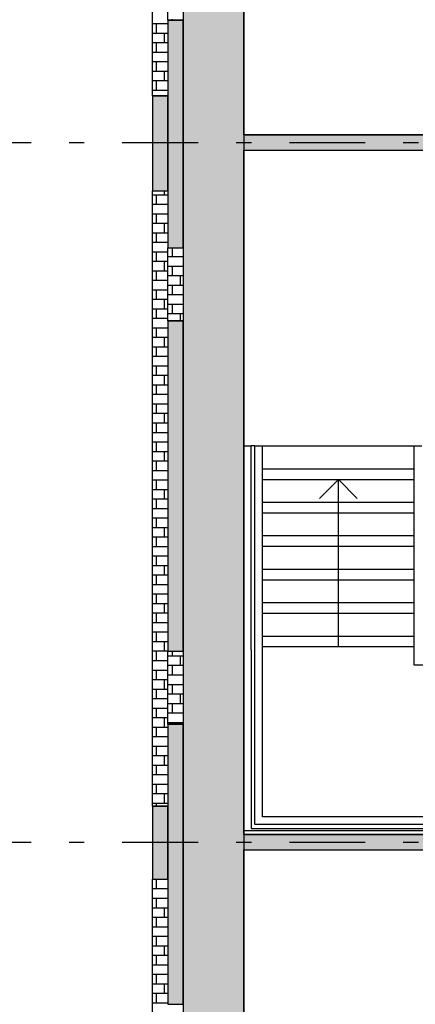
# Model space of a CAD drawing. Extents: x 2 to 87, y -108 to 11.
# Tile 125 of 210: x 9.05 to 11.66, y -39.27 to -32.8. Entities that reach past the tile are written whole.
import ezdxf

# ---------------------------------------------------------------- set-up
doc = ezdxf.new("R2010")
doc.units = 0
doc.header["$MEASUREMENT"] = 0
doc.linetypes.add('DASHDOT', pattern=[1, 0.5, -0.25, 0, -0.25])
for name, color, linetype in [('10', 7, 'CONTINUOUS'), ('13', 7, 'CONTINUOUS'), ('18', 7, 'CONTINUOUS'), ('19', 7, 'CONTINUOUS'), ('2', 7, 'CONTINUOUS'), ('4', 7, 'CONTINUOUS'), ('5', 7, 'CONTINUOUS'), ('6', 7, 'CONTINUOUS'), ('7', 7, 'CONTINUOUS')]:
    doc.layers.add(name, color=color, linetype=linetype)

# ---------------------------------------------------------------- blocks, each defined once
blk = doc.blocks.new('*N19')
at = {"layer": '18', "color": 62, "linetype": 'Continuous'}
for p, q in [((10.0276, -32.8035), (10.1276, -32.8035)), ((10.0276, -32.8035), (10.0276, -34.3012)), ((10.1276, -32.8035), (10.1276, -34.3012)), ((10.0276, -34.3012), (10.1276, -34.3012)), ((10.0276, -34.7812), (10.1276, -34.7812)), ((10.0276, -34.7812), (10.0276, -36.4921)), ((10.1276, -34.7812), (10.1276, -36.4921)), ((10.0276, -36.4921), (10.0276, -36.9512)), ((10.1276, -36.4921), (10.1276, -36.9512)), ((10.0276, -36.9512), (10.1276, -36.9512)), ((10.0276, -37.4312), (10.1276, -37.4312)), ((10.0276, -37.4312), (10.0276, -39.2735)), ((10.1276, -37.4312), (10.1276, -39.2735)), ((10.0276, -39.2735), (10.1276, -39.2735))]:
    blk.add_line(p, q, dxfattribs=at)
for points in [[(10.0276, -32.8035), (10.0276, -32.8035), (10.1276, -32.8035)], [(10.0276, -32.8035), (10.0276, -34.3012), (10.1276, -34.3012)], [(10.0276, -32.8035), (10.1276, -32.8035), (10.1276, -34.3012)], [(10.0276, -34.3012), (10.0276, -34.3012), (10.1276, -34.3012)], [(10.0276, -34.7812), (10.0276, -34.7812), (10.1276, -34.7812)], [(10.0276, -34.7812), (10.0276, -36.4921), (10.1276, -36.4921)], [(10.0276, -34.7812), (10.1276, -34.7812), (10.1276, -36.4921)], [(10.0276, -36.4921), (10.0276, -36.9512), (10.1276, -36.9512)], [(10.0276, -36.4921), (10.1276, -36.4921), (10.1276, -36.9512)], [(10.0276, -36.9512), (10.0276, -36.9512), (10.1276, -36.9512)], [(10.0276, -37.4312), (10.0276, -37.4312), (10.1276, -37.4312)], [(10.0276, -37.4312), (10.0276, -39.2735), (10.1276, -39.2735)], [(10.0276, -37.4312), (10.1276, -37.4312), (10.1276, -39.2735)], [(10.0276, -39.2735), (10.0276, -39.2735), (10.1276, -39.2735)]]:
    blk.add_solid(points, dxfattribs=at)
blk = doc.blocks.new('*N21')
at = {"layer": '18', "color": 62, "linetype": 'Continuous'}
for p, q in [((9.9276, -33.3), (10.0276, -33.3)), ((9.9276, -33.3), (9.9276, -33.925)), ((10.0276, -33.3), (10.0276, -33.925)), ((9.9276, -33.925), (10.0276, -33.925)), ((9.9276, -37.9703), (10.0276, -37.9703)), ((9.9276, -37.9703), (9.9276, -38.4502)), ((10.0276, -37.9703), (10.0276, -38.4502)), ((9.9276, -38.4502), (10.0276, -38.4502))]:
    blk.add_line(p, q, dxfattribs=at)
for points in [[(9.9276, -33.3), (9.9276, -33.3), (10.0276, -33.3)], [(9.9276, -33.3), (9.9276, -33.925), (10.0276, -33.925)], [(9.9276, -33.3), (10.0276, -33.3), (10.0276, -33.925)], [(9.9276, -33.925), (9.9276, -33.925), (10.0276, -33.925)], [(9.9276, -37.9703), (9.9276, -37.9703), (10.0276, -37.9703)], [(9.9276, -37.9703), (9.9276, -38.4502), (10.0276, -38.4502)], [(9.9276, -37.9703), (10.0276, -37.9703), (10.0276, -38.4502)], [(9.9276, -38.4502), (9.9276, -38.4502), (10.0276, -38.4502)]]:
    blk.add_solid(points, dxfattribs=at)

msp = doc.modelspace()

# ---------------------------------------------------------------- linework, layer by layer
at = {"layer": '10', "color": 62, "linetype": 'Continuous'}
msp.add_line((14.0776, -38.1325), (10.5276, -38.1325), dxfattribs=at)
at = {"layer": '13', "color": 62, "linetype": 'Continuous'}
for p, q in [((14.1776, -33.5575), (10.5276, -33.5575)), ((10.5276, -33.6575), (14.0776, -33.6575)), ((14.0776, -38.1575), (10.5276, -38.1575)), ((10.5276, -38.2575), (14.1776, -38.2575))]:
    msp.add_line(p, q, dxfattribs=at)
at = {"layer": '18', "color": 62, "linetype": 'Continuous'}
for p, q in [((10.1276, -9.9075), (10.1276, -45.7929)), ((10.5276, -9.9075), (10.5276, -45.7929)), ((10.0551, -32.7971), (10.0551, -32.8035)), ((10.0276, -32.8279), (9.9276, -32.8279)), ((9.9501, -32.8279), (9.9501, -32.8904)), ((10.0276, -32.8904), (9.9276, -32.8904)), ((10.0026, -32.8904), (10.0026, -32.9529)), ((10.0276, -32.9529), (9.9276, -32.9529)), ((9.9501, -32.9529), (9.9501, -33.0154)), ((10.0276, -33.0154), (9.9276, -33.0154)), ((10.0276, -33.0779), (9.9276, -33.0779)), ((9.9501, -33.0779), (9.9501, -33.1404)), ((10.0276, -33.1404), (9.9276, -33.1404)), ((10.0026, -33.1404), (10.0026, -33.2029)), ((10.0276, -33.2029), (9.9276, -33.2029)), ((9.9501, -33.2029), (9.9501, -33.2654)), ((10.0276, -33.2654), (9.9276, -33.2654)), ((10.5276, -33.5575), (14.0776, -33.5575)), ((10.5276, -33.5575), (10.5276, -33.6575)), ((10.5276, -33.6575), (13.6956, -33.6575)), ((10.0276, -33.9529), (9.9276, -33.9529)), ((9.9501, -33.9529), (9.9501, -34.0154)), ((10.0026, -33.925), (10.0026, -33.9529)), ((10.0276, -34.0154), (9.9276, -34.0154)), ((10.0276, -34.0779), (9.9276, -34.0779)), ((9.9501, -34.0779), (9.9501, -34.1404)), ((10.0276, -34.1404), (9.9276, -34.1404)), ((10.0026, -34.1404), (10.0026, -34.2029)), ((10.0276, -34.2029), (9.9276, -34.2029)), ((9.9501, -34.2029), (9.9501, -34.2654)), ((10.0276, -34.2654), (9.9276, -34.2654)), ((10.0551, -34.3012), (10.0551, -34.3596)), ((10.0276, -34.3279), (9.9276, -34.3279)), ((9.9501, -34.3279), (9.9501, -34.3904)), ((10.1276, -34.3596), (10.0276, -34.3596)), ((10.0276, -34.3904), (9.9276, -34.3904)), ((10.0026, -34.3904), (10.0026, -34.4529)), ((10.1276, -34.4221), (10.0276, -34.4221)), ((10.0551, -34.4221), (10.0551, -34.4846)), ((10.0276, -34.4529), (9.9276, -34.4529)), ((9.9501, -34.4529), (9.9501, -34.5154)), ((10.1276, -34.4846), (10.0276, -34.4846)), ((10.1076, -34.4846), (10.1076, -34.5471)), ((10.0276, -34.5154), (9.9276, -34.5154)), ((10.1276, -34.5471), (10.0276, -34.5471)), ((10.0551, -34.5471), (10.0551, -34.6096)), ((10.0276, -34.5779), (9.9276, -34.5779)), ((9.9501, -34.5779), (9.9501, -34.6404)), ((10.1276, -34.6096), (10.0276, -34.6096)), ((10.0276, -34.6404), (9.9276, -34.6404)), ((10.0026, -34.6404), (10.0026, -34.7029)), ((10.1276, -34.6721), (10.0276, -34.6721)), ((10.0551, -34.6721), (10.0551, -34.7346)), ((10.0276, -34.7029), (9.9276, -34.7029)), ((9.9501, -34.7029), (9.9501, -34.7654)), ((10.1276, -34.7346), (10.0276, -34.7346)), ((10.1076, -34.7346), (10.1076, -34.7812)), ((10.0276, -34.7654), (9.9276, -34.7654)), ((10.0276, -34.8279), (9.9276, -34.8279)), ((10.0276, -34.8904), (9.9276, -34.8904)), ((9.9501, -34.8279), (9.9501, -34.8904)), ((10.0026, -34.8904), (10.0026, -34.9529)), ((10.0276, -34.9529), (9.9276, -34.9529)), ((9.9501, -34.9529), (9.9501, -35.0154)), ((10.0276, -35.0154), (9.9276, -35.0154)), ((10.0276, -35.0779), (9.9276, -35.0779)), ((9.9501, -35.0779), (9.9501, -35.1404)), ((10.0276, -35.1404), (9.9276, -35.1404)), ((10.0026, -35.1404), (10.0026, -35.2029)), ((10.0276, -35.2029), (9.9276, -35.2029)), ((9.9501, -35.2029), (9.9501, -35.2654)), ((10.0276, -35.2654), (9.9276, -35.2654)), ((10.0276, -35.3279), (9.9276, -35.3279)), ((9.9501, -35.3279), (9.9501, -35.3904)), ((10.0276, -35.3904), (9.9276, -35.3904)), ((10.0026, -35.3904), (10.0026, -35.4529)), ((10.0276, -35.4529), (9.9276, -35.4529)), ((9.9501, -35.4529), (9.9501, -35.5154)), ((10.0276, -35.5154), (9.9276, -35.5154)), ((10.0276, -35.5779), (9.9276, -35.5779)), ((9.9501, -35.5779), (9.9501, -35.6404)), ((10.0276, -35.6404), (9.9276, -35.6404)), ((10.0026, -35.6404), (10.0026, -35.7029)), ((10.0276, -35.7029), (9.9276, -35.7029)), ((9.9501, -35.7029), (9.9501, -35.7654)), ((10.0276, -35.7654), (9.9276, -35.7654)), ((10.0276, -35.8279), (9.9276, -35.8279)), ((9.9501, -35.8279), (9.9501, -35.8904)), ((10.0276, -35.8904), (9.9276, -35.8904)), ((10.0026, -35.8904), (10.0026, -35.9529)), ((10.0276, -35.9529), (9.9276, -35.9529)), ((9.9501, -35.9529), (9.9501, -36.0154)), ((10.0276, -36.0154), (9.9276, -36.0154)), ((10.0276, -36.0779), (9.9276, -36.0779)), ((9.9501, -36.0779), (9.9501, -36.1404)), ((10.0276, -36.1404), (9.9276, -36.1404)), ((10.0026, -36.1404), (10.0026, -36.2029)), ((10.0276, -36.2029), (9.9276, -36.2029)), ((9.9501, -36.2029), (9.9501, -36.2654)), ((10.0276, -36.2654), (9.9276, -36.2654)), ((10.0276, -36.3279), (9.9276, -36.3279)), ((9.9501, -36.3279), (9.9501, -36.3904)), ((10.0276, -36.3904), (9.9276, -36.3904)), ((10.0026, -36.3904), (10.0026, -36.4529)), ((10.0276, -36.4529), (9.9276, -36.4529)), ((9.9501, -36.4529), (9.9501, -36.5154)), ((10.0276, -36.5154), (9.9276, -36.5154)), ((10.0276, -36.5779), (9.9276, -36.5779)), ((9.9501, -36.5779), (9.9501, -36.6404)), ((10.0276, -36.6404), (9.9276, -36.6404)), ((10.0276, -36.7029), (9.9276, -36.7029)), ((9.9501, -36.7029), (9.9501, -36.7654)), ((10.0026, -36.6404), (10.0026, -36.7029)), ((10.0276, -36.7654), (9.9276, -36.7654)), ((10.0276, -36.8279), (9.9276, -36.8279)), ((9.9501, -36.8279), (9.9501, -36.8904)), ((10.0276, -36.8904), (9.9276, -36.8904)), ((10.0026, -36.8904), (10.0026, -36.9529)), ((10.0276, -36.9529), (9.9276, -36.9529)), ((9.9501, -36.9529), (9.9501, -37.0154)), ((10.0551, -36.9512), (10.0551, -36.9846)), ((10.0276, -37.0154), (9.9276, -37.0154)), ((10.1276, -36.9846), (10.0276, -36.9846)), ((10.1076, -36.9846), (10.1076, -37.0471)), ((10.0276, -37.0779), (9.9276, -37.0779)), ((9.9501, -37.0779), (9.9501, -37.1404)), ((10.1276, -37.0471), (10.0276, -37.0471)), ((10.0551, -37.0471), (10.0551, -37.1096)), ((10.0276, -37.1404), (9.9276, -37.1404)), ((10.0026, -37.1404), (10.0026, -37.2029)), ((10.1276, -37.1096), (10.0276, -37.1096)), ((10.0276, -37.2029), (9.9276, -37.2029)), ((9.9501, -37.2029), (9.9501, -37.2654)), ((10.1276, -37.1721), (10.0276, -37.1721)), ((10.0551, -37.1721), (10.0551, -37.2346)), ((10.0276, -37.2654), (9.9276, -37.2654)), ((10.1276, -37.2346), (10.0276, -37.2346)), ((10.1076, -37.2346), (10.1076, -37.2971)), ((10.0276, -37.3279), (9.9276, -37.3279)), ((9.9501, -37.3279), (9.9501, -37.3904)), ((10.1276, -37.2971), (10.0276, -37.2971)), ((10.0551, -37.2971), (10.0551, -37.3596)), ((10.0276, -37.3904), (9.9276, -37.3904)), ((10.0026, -37.3904), (10.0026, -37.4529)), ((10.1276, -37.3596), (10.0276, -37.3596)), ((10.0276, -37.4529), (9.9276, -37.4529)), ((9.9501, -37.4529), (9.9501, -37.5154)), ((10.1276, -37.4221), (10.0276, -37.4221)), ((10.0551, -37.4221), (10.0551, -37.4312)), ((10.0276, -37.5154), (9.9276, -37.5154)), ((10.0276, -37.5779), (9.9276, -37.5779)), ((9.9501, -37.5779), (9.9501, -37.6404)), ((10.0276, -37.6404), (9.9276, -37.6404)), ((10.0026, -37.6404), (10.0026, -37.7029)), ((10.0276, -37.7029), (9.9276, -37.7029)), ((9.9501, -37.7029), (9.9501, -37.7654)), ((10.0276, -37.7654), (9.9276, -37.7654)), ((10.0276, -37.8279), (9.9276, -37.8279)), ((9.9501, -37.8279), (9.9501, -37.8904)), ((10.0276, -37.8904), (9.9276, -37.8904)), ((10.0026, -37.8904), (10.0026, -37.9529)), ((10.0276, -37.9529), (9.9276, -37.9529)), ((9.9501, -37.9529), (9.9501, -37.9703)), ((10.5276, -38.1575), (14.0776, -38.1575)), ((10.5276, -38.1575), (10.5276, -38.2575)), ((10.5276, -38.2575), (13.6956, -38.2575)), ((10.0026, -38.4502), (10.0026, -38.4529)), ((10.0276, -38.4529), (9.9276, -38.4529)), ((10.0276, -38.5154), (9.9276, -38.5154)), ((9.9501, -38.4529), (9.9501, -38.5154)), ((10.0276, -38.5779), (9.9276, -38.5779)), ((9.9501, -38.5779), (9.9501, -38.6404)), ((10.0276, -38.6404), (9.9276, -38.6404)), ((10.0026, -38.6404), (10.0026, -38.7029)), ((10.0276, -38.7029), (9.9276, -38.7029)), ((9.9501, -38.7029), (9.9501, -38.7654)), ((10.0276, -38.7654), (9.9276, -38.7654)), ((10.0276, -38.8279), (9.9276, -38.8279)), ((9.9501, -38.8279), (9.9501, -38.8904)), ((10.0276, -38.8904), (9.9276, -38.8904)), ((10.0026, -38.8904), (10.0026, -38.9529)), ((10.0276, -38.9529), (9.9276, -38.9529)), ((9.9501, -38.9529), (9.9501, -39.0154)), ((10.0276, -39.0154), (9.9276, -39.0154)), ((10.0276, -39.0779), (9.9276, -39.0779)), ((9.9501, -39.0779), (9.9501, -39.1404)), ((10.0276, -39.1404), (9.9276, -39.1404)), ((10.0026, -39.1404), (10.0026, -39.2029)), ((10.0276, -39.2029), (9.9276, -39.2029)), ((9.9501, -39.2029), (9.9501, -39.2654)), ((10.0276, -39.2654), (9.9276, -39.2654))]:
    msp.add_line(p, q, dxfattribs=at)
for points in [[(10.1276, -9.9075), (10.1276, -45.7929), (10.5276, -45.7929)], [(10.1276, -9.9075), (10.5276, -9.9075), (10.5276, -45.7929)], [(10.5276, -33.5575), (10.5276, -33.5575), (14.0776, -33.5575)], [(10.5276, -33.5575), (10.5276, -33.6575), (14.0776, -33.6575)], [(10.5276, -33.5575), (14.0776, -33.5575), (14.0776, -33.6575)], [(10.5276, -33.6575), (10.5276, -33.6575), (13.6956, -33.6575)], [(10.5276, -38.1575), (10.5276, -38.1575), (14.0776, -38.1575)], [(10.5276, -38.1575), (10.5276, -38.2575), (14.0776, -38.2575)], [(10.5276, -38.1575), (14.0776, -38.1575), (14.0776, -38.2575)], [(10.5276, -38.2575), (10.5276, -38.2575), (13.6956, -38.2575)]]:
    msp.add_solid(points, dxfattribs=at)
at = {"layer": '19', "color": 62, "linetype": 'Continuous'}
for p, q in [((11.1501, -35.8222), (11.0251, -35.9472)), ((11.1501, -36.0422), (11.1501, -35.8222)), ((11.1501, -35.8222), (11.2751, -35.9472)), ((11.1501, -36.2622), (11.1501, -36.0422)), ((11.1501, -36.4822), (11.1501, -36.2622)), ((11.1501, -36.7022), (11.1501, -36.4822)), ((11.1501, -36.9222), (11.1501, -36.7022))]:
    msp.add_line(p, q, dxfattribs=at)
at = {"layer": '2', "color": 62, "linetype": 'Continuous'}
for p, q in [((10.1276, -9.9075), (10.1276, -75.4075)), ((10.5276, -33.5575), (10.5276, -10.3075)), ((9.9276, -33.3), (9.9276, -29.27)), ((10.0276, -32.8035), (10.0276, -32.3235)), ((10.1276, -32.8035), (10.0276, -32.8035)), ((10.0276, -32.8035), (10.0276, -34.3012)), ((10.1276, -34.3012), (10.1276, -32.8035)), ((9.9276, -33.3), (9.9276, -33.925)), ((10.0276, -33.3), (9.9276, -33.3)), ((10.0276, -33.925), (10.0276, -33.3)), ((10.5276, -38.1575), (10.5276, -33.6575)), ((9.9276, -33.925), (10.0276, -33.925)), ((9.9276, -37.9703), (9.9276, -33.925)), ((10.0276, -34.3012), (10.1276, -34.3012)), ((10.0276, -34.7812), (10.0276, -34.3012)), ((10.1276, -34.7812), (10.0276, -34.7812)), ((10.0276, -34.7812), (10.0276, -36.9512)), ((10.1276, -36.9512), (10.1276, -34.7812)), ((10.0276, -36.9512), (10.1276, -36.9512)), ((10.0276, -37.4312), (10.0276, -36.9512)), ((10.1276, -37.4312), (10.0276, -37.4312)), ((10.0276, -37.4312), (10.0276, -39.2735)), ((10.1276, -39.2735), (10.1276, -37.4312)), ((9.9276, -37.9703), (9.9276, -38.4502)), ((10.0276, -37.9703), (9.9276, -37.9703)), ((10.0276, -38.4502), (10.0276, -37.9703)), ((10.5276, -75.0075), (10.5276, -38.2575)), ((9.9276, -38.4502), (10.0276, -38.4502)), ((9.9276, -47.1925), (9.9276, -38.4502))]:
    msp.add_line(p, q, dxfattribs=at)
at = {"layer": '4', "color": 62, "linetype": 'Continuous'}
for p, q in [((10.5276, -35.6022), (10.5751, -35.6022)), ((10.6509, -35.6022), (11.6493, -35.6022))]:
    msp.add_line(p, q, dxfattribs=at)
at = {"layer": '5', "color": 7, "linetype": 'DASHDOT'}
for p, q in [((10.5276, -7.3075), (10.5276, -96.5075)), ((7.5276, -33.6075), (52.6276, -33.6075)), ((7.5276, -38.2075), (52.6276, -38.2075))]:
    msp.add_line(p, q, dxfattribs=at)
at = {"layer": '6', "color": 62, "linetype": 'Continuous'}
for p, q in [((10.6001, -35.6022), (10.5751, -35.6022)), ((10.5751, -36.9427), (10.5751, -35.6022)), ((10.6509, -35.7522), (11.6493, -35.7522)), ((10.6509, -35.8222), (11.6493, -35.8222)), ((10.6509, -35.9722), (11.6493, -35.9722)), ((10.6509, -36.0422), (11.6493, -36.0422)), ((10.6509, -36.1922), (11.6493, -36.1922)), ((10.6509, -36.2622), (11.6493, -36.2622)), ((10.6509, -36.4122), (11.6493, -36.4122)), ((10.6509, -36.4822), (11.6493, -36.4822)), ((10.6509, -36.6322), (11.6493, -36.6322)), ((10.6509, -36.7022), (11.6493, -36.7022)), ((10.6509, -36.8522), (11.6493, -36.8522)), ((10.5751, -36.9427), (10.5751, -38.1172)), ((10.6509, -36.9222), (11.6493, -36.9222)), ((10.5751, -38.1172), (11.7456, -38.1172))]:
    msp.add_line(p, q, dxfattribs=at)
at = {"layer": '7', "color": 62, "linetype": 'Continuous'}
for p, q in [((10.6001, -35.6022), (10.6509, -35.6022)), ((10.6001, -37.1422), (10.6001, -35.6022)), ((10.6509, -37.1422), (10.6509, -35.6022)), ((11.6493, -35.6022), (11.7001, -35.6022)), ((11.6493, -37.043), (11.6493, -35.6022)), ((11.9451, -37.043), (11.6493, -37.043)), ((10.6001, -38.0922), (10.6001, -37.1422)), ((10.6509, -38.0414), (10.6509, -37.1422)), ((11.9451, -38.0414), (10.6509, -38.0414)), ((11.9451, -38.0922), (10.6001, -38.0922))]:
    msp.add_line(p, q, dxfattribs=at)

# ---------------------------------------------------------------- block references
at = {"layer": '18', "color": 62, "linetype": 'Continuous'}
for name in ['*N21', '*N19']:
    msp.add_blockref(name, (0, 0), dxfattribs=at)

doc.saveas('drawing.dxf')
